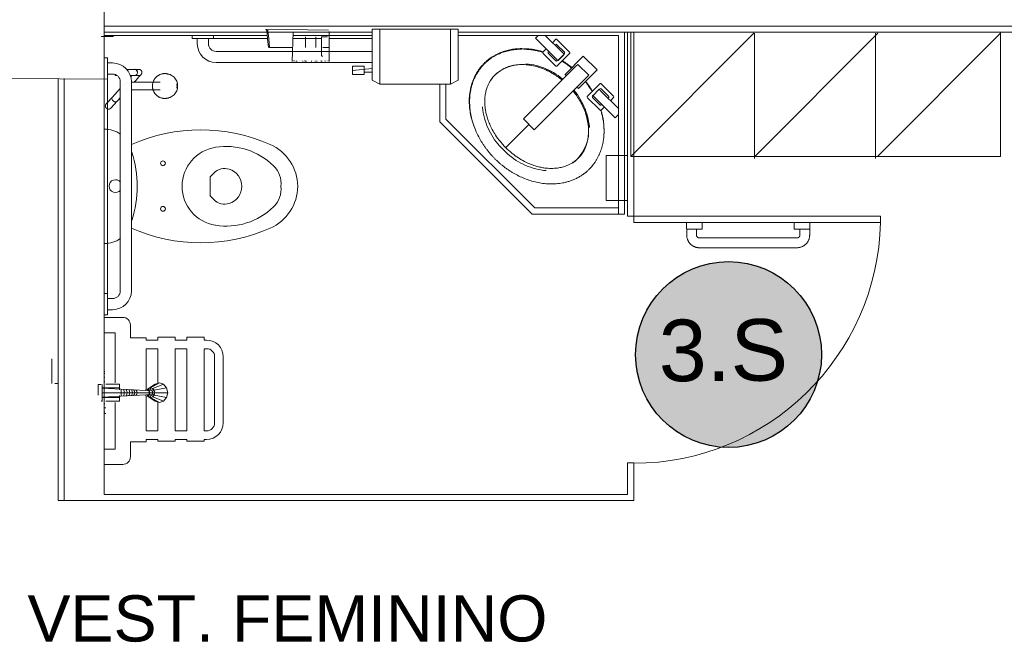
# Model space of a CAD drawing. Extents: x -1871171.1 to -1871111.3, y 2848215.5 to 2848272.6.
# Tile 21 of 121: x -1871144.2 to -1871141, y 2848226.9 to 2848228.9. Entities that reach past the tile are written whole.
import ezdxf
from ezdxf.enums import TextEntityAlignment as Align

# ---------------------------------------------------------------- set-up
doc = ezdxf.new("R2010")
doc.units = 0
doc.header["$MEASUREMENT"] = 0
for name, color, linetype, lineweight in [('6075-BSE-ARQ-TERR$0$K-BSE-ARQ-ALV', 7, 'CONTINUOUS', 5), ('6075-BSE-ARQ-TERR$0$K-BSE-ARQ-LAY', 252, 'CONTINUOUS', 5), ('6075-BSE-ARQ-TERR$0$K-BSE-ARQ-MOB', 8, 'CONTINUOUS', 5), ('6075-BSE-ARQ-TERR$0$K-BSE-ARQ-SAN', 8, 'CONTINUOUS', 5), ('6075-BSE-ARQ-TERR$0$K-BSE-ARQ-TXT', 254, 'CONTINUOUS', 5)]:
    doc.layers.add(name, color=color, linetype=linetype, lineweight=lineweight)
doc.layers.add('6075-BSE-ARQ-TERR$0$K-BSE-ARQ-GER', color=148, linetype='CONTINUOUS', lineweight=5, plot=False)
doc.layers.add('K-NV2-ARQ-TXT-GER', color=1, linetype='CONTINUOUS')
doc.styles.add('6075-BSE-ARQ-TERR$0$Standard', font='arial.ttf')
doc.styles.add('ARIAL', font='arial.ttf')

# ---------------------------------------------------------------- blocks, each defined once
blk = doc.blocks.new('6075-BSE-ARQ-TERR')
at = {"layer": '6075-BSE-ARQ-TERR$0$K-BSE-ARQ-ALV'}
for p, q in [((22.11, -44.2503), (22.11, -42.675)), ((28.33, -42.73), (22.11, -42.73)), ((22.11, -42.75), (22.9793, -42.75)), ((26.8803, -42.75), (23.2587, -42.75)), ((23.8084, -42.7506), (23.8084, -43.3474)), ((22.12, -42.9025), (21.81, -42.9)), ((21.96, -42.9), (21.96, -44.2703)), ((21.98, -42.9), (21.98, -44.2703)), ((23.8084, -43.3474), (24.6299, -43.3474)), ((23.8284, -44.1474), (23.8084, -44.1474)), ((23.8084, -44.1474), (23.8084, -44.2503)), ((23.8284, -44.2703), (23.8284, -44.1474)), ((23.8084, -44.2503), (22.11, -44.2503)), ((21.96, -44.2703), (23.8284, -44.2703))]:
    blk.add_line(p, q, dxfattribs=at)
at = {"layer": '6075-BSE-ARQ-TERR$0$K-BSE-ARQ-GER'}
for p, q in [((23.7386, -43.2961), (23.7386, -43.1501)), ((23.7386, -43.1501), (23.8084, -43.1501)), ((23.8084, -43.2961), (23.7386, -43.2961))]:
    blk.add_line(p, q, dxfattribs=at)
at = {"layer": '6075-BSE-ARQ-TERR$0$K-BSE-ARQ-LAY'}
for p, q in [((22.6339, -42.7402), (22.8377, -42.7432)), ((22.72, -42.8452), (22.723, -42.75)), ((22.84, -42.8452), (22.84, -42.7478)), ((23.2587, -42.7602), (23.7788, -42.7602)), ((23.7788, -42.7602), (23.7788, -43.3402)), ((23.7988, -43.3402), (23.7988, -42.75)), ((23.8188, -42.75), (23.8188, -43.1531)), ((23.8189, -43.1531), (24.2188, -42.7532)), ((23.8284, -42.7506), (23.8284, -43.3674)), ((24.2211, -42.7532), (24.2211, -43.1594)), ((24.2212, -43.1531), (24.6211, -42.7532)), ((24.6129, -42.7532), (24.6129, -43.1594)), ((24.6193, -43.1531), (25.0191, -42.7532)), ((25.0191, -43.1531), (25.0191, -42.75)), ((25.0191, -43.1531), (25.0191, -42.7532)), ((22.1, -42.7635), (22.14, -42.7635)), ((22.7631, -42.7651), (22.7631, -42.799)), ((22.7969, -42.7651), (22.7969, -42.799)), ((22.8154, -42.7651), (22.8154, -42.8278)), ((22.7198, -42.799), (22.6462, -42.799)), ((22.837, -42.799), (22.8377, -42.799)), ((22.7242, -42.8422), (22.723, -42.8422)), ((22.727, -42.8422), (22.7266, -42.8422)), ((22.7326, -42.8452), (22.7326, -42.8422)), ((22.735, -42.8452), (22.735, -42.8422)), ((22.7438, -42.8422), (22.7434, -42.8422)), ((22.7494, -42.8422), (22.749, -42.8422)), ((22.755, -42.8452), (22.755, -42.8422)), ((22.7606, -42.8422), (22.7602, -42.8422)), ((22.7634, -42.8452), (22.7634, -42.8422)), ((22.7658, -42.8452), (22.7658, -42.8422)), ((22.7718, -42.8422), (22.7714, -42.8422)), ((22.783, -42.8422), (22.7826, -42.8422)), ((22.783, -42.8452), (22.783, -42.8422)), ((22.7858, -42.8422), (22.7854, -42.8422)), ((22.7942, -42.8452), (22.7942, -42.8422)), ((22.7998, -42.8452), (22.7998, -42.8422)), ((22.8026, -42.8422), (22.8022, -42.8422)), ((22.811, -42.8422), (22.8106, -42.8422)), ((22.8138, -42.8452), (22.8138, -42.8422)), ((22.8162, -42.8452), (22.8162, -42.8422)), ((22.8193, -42.8278), (22.8198, -42.8278)), ((22.825, -42.8422), (22.8246, -42.8422)), ((22.8274, -42.8452), (22.8274, -42.8422)), ((22.8306, -42.8422), (22.8302, -42.8422)), ((22.837, -42.8422), (22.8358, -42.8422)), ((23.6647, -42.8276), (23.6057, -42.8865)), ((23.7094, -42.8723), (23.6647, -42.8276)), ((23.6057, -42.8865), (23.6103, -42.8911)), ((23.6505, -42.9313), (23.7094, -42.8723)), ((23.1987, -42.918), (23.1987, -43.0402)), ((23.2188, -43.0319), (23.2188, -42.918)), ((23.1987, -43.0402), (23.4988, -43.3402)), ((23.507, -43.3202), (23.2188, -43.0319)), ((23.8188, -43.1531), (25.0191, -43.1531)), ((23.8189, -43.1531), (25.0191, -43.1531)), ((23.7788, -43.3202), (23.507, -43.3202)), ((23.4988, -43.3402), (23.7988, -43.3402)), ((23.8284, -43.3674), (24.6299, -43.3674)), ((24, -43.37), (24.0005, -43.4081)), ((24.0508, -43.389), (24.0508, -43.37)), ((24.3489, -43.37), (24.3489, -43.389)), ((24.3997, -43.4081), (24.3997, -43.37)), ((24.6299, -43.3474), (24.6299, -43.3674)), ((24.0508, -43.389), (24, -43.389)), ((24.0323, -43.4081), (24.0323, -43.389)), ((24.3997, -43.389), (24.3489, -43.389)), ((24.368, -43.389), (24.368, -43.4081)), ((24.3584, -43.4176), (24.0418, -43.4176)), ((24.0418, -43.4494), (24.3584, -43.4494)), ((22.17, -43.6755), (22.11, -43.6755)), ((22.195, -43.7417), (22.195, -43.7005)), ((22.11, -43.7255), (22.145, -43.7255)), ((22.145, -43.7255), (22.145, -43.8883)), ((22.2455, -43.7417), (22.195, -43.7417)), ((22.2455, -43.7492), (22.2455, -43.7417)), ((22.2842, -43.7492), (22.2455, -43.7492)), ((22.3396, -43.7396), (22.2842, -43.7396)), ((22.2842, -43.7396), (22.2842, -43.7492)), ((22.3396, -43.7492), (22.3396, -43.7396)), ((22.3783, -43.7492), (22.3396, -43.7492)), ((22.4337, -43.7396), (22.3783, -43.7396)), ((22.3783, -43.7396), (22.3783, -43.7492)), ((22.4337, -43.7492), (22.4337, -43.7396)), ((22.4418, -43.7492), (22.4337, -43.7492)), ((22.2455, -43.9099), (22.2455, -43.7771)), ((22.2455, -43.7771), (22.2842, -43.7771)), ((22.2842, -43.7771), (22.2842, -43.8898)), ((22.3396, -44.0439), (22.3396, -43.7771)), ((22.3396, -43.7771), (22.3783, -43.7771)), ((22.3783, -43.7771), (22.3783, -44.0439)), ((22.4337, -43.7771), (22.4418, -43.7771)), ((22.4337, -44.0439), (22.4337, -43.7784)), ((22.4682, -43.8035), (22.4682, -44.0175)), ((22.4961, -44.0175), (22.4961, -43.8035)), ((22.2455, -44.0439), (22.2455, -43.9301)), ((22.145, -43.9518), (22.145, -44.103)), ((22.2842, -43.9502), (22.2842, -44.0439)), ((22.2842, -44.0439), (22.2455, -44.0439)), ((22.2455, -44.0793), (22.2455, -44.0718)), ((22.2455, -44.0718), (22.2842, -44.0718)), ((22.2842, -44.0718), (22.2842, -44.0772)), ((22.3783, -44.0439), (22.3396, -44.0439)), ((22.3396, -44.0772), (22.3396, -44.0718)), ((22.3396, -44.0718), (22.3783, -44.0718)), ((22.3783, -44.0718), (22.3783, -44.0772)), ((22.4418, -44.0439), (22.4337, -44.0439)), ((22.4337, -44.0772), (22.4337, -44.0718)), ((22.4337, -44.0718), (22.4418, -44.0718)), ((22.145, -44.103), (22.11, -44.103)), ((22.195, -44.128), (22.195, -44.0793)), ((22.195, -44.0793), (22.2455, -44.0793)), ((22.2842, -44.0772), (22.3396, -44.0772)), ((22.3783, -44.0772), (22.4337, -44.0772)), ((22.11, -44.153), (22.17, -44.153))]:
    blk.add_line(p, q, dxfattribs=at)
at = {"layer": '6075-BSE-ARQ-TERR$0$K-BSE-ARQ-LAY', "flags": 128}
for points in [[(22.6377, -42.7437), (22.6403, -42.7714), (22.643, -42.799)], [(22.6409, -42.7432), (22.6436, -42.7711), (22.6462, -42.799)], [(24.0005, -43.4081), (24.0006, -43.4097), (24.0007, -43.4114), (24.0008, -43.413), (24.0011, -43.4147), (24.0014, -43.4163), (24.0017, -43.4179), (24.0021, -43.4195), (24.0026, -43.4211), (24.0032, -43.4226), (24.0038, -43.4242), (24.0045, -43.4257), (24.0052, -43.4272), (24.006, -43.4286), (24.0068, -43.43), (24.0077, -43.4314), (24.0087, -43.4327), (24.0097, -43.4341), (24.0108, -43.4353), (24.0119, -43.4365), (24.0131, -43.4377), (24.0143, -43.4388), (24.0155, -43.4399), (24.0168, -43.4409), (24.0181, -43.4419), (24.0195, -43.4428), (24.0209, -43.4437), (24.0224, -43.4445), (24.0238, -43.4452), (24.0253, -43.4459), (24.0269, -43.4466), (24.0284, -43.4471), (24.03, -43.4476), (24.0316, -43.4481), (24.0332, -43.4485), (24.0348, -43.4488), (24.0364, -43.449), (24.0381, -43.4492), (24.0397, -43.4493), (24.0414, -43.4494), (24.0418, -43.4494)], [(24.0418, -43.4176), (24.0414, -43.4176), (24.041, -43.4176), (24.0407, -43.4176), (24.0403, -43.4175), (24.0399, -43.4174), (24.0395, -43.4173), (24.0392, -43.4173), (24.0388, -43.4171), (24.0385, -43.417), (24.0381, -43.4169), (24.0378, -43.4167), (24.0374, -43.4165), (24.0371, -43.4164), (24.0367, -43.4162), (24.0364, -43.416), (24.0361, -43.4157), (24.0358, -43.4155), (24.0355, -43.4153), (24.0352, -43.415), (24.035, -43.4147), (24.0347, -43.4145), (24.0345, -43.4142), (24.0342, -43.4139), (24.034, -43.4136), (24.0338, -43.4132), (24.0336, -43.4129), (24.0334, -43.4126), (24.0332, -43.4122), (24.0331, -43.4119), (24.0329, -43.4115), (24.0328, -43.4112), (24.0327, -43.4108), (24.0326, -43.4105), (24.0325, -43.4101), (24.0324, -43.4097), (24.0324, -43.4093), (24.0323, -43.409), (24.0323, -43.4086), (24.0323, -43.4082), (24.0323, -43.4081)], [(24.3584, -43.4494), (24.3601, -43.4493), (24.3617, -43.4492), (24.3634, -43.4491), (24.365, -43.4488), (24.3666, -43.4486), (24.3682, -43.4482), (24.3698, -43.4478), (24.3714, -43.4473), (24.373, -43.4467), (24.3745, -43.4461), (24.376, -43.4454), (24.3775, -43.4447), (24.3789, -43.4439), (24.3803, -43.4431), (24.3817, -43.4422), (24.3831, -43.4412), (24.3844, -43.4402), (24.3856, -43.4391), (24.3869, -43.438), (24.388, -43.4369), (24.3892, -43.4356), (24.3902, -43.4344), (24.3913, -43.4331), (24.3922, -43.4318), (24.3932, -43.4304), (24.394, -43.429), (24.3948, -43.4276), (24.3956, -43.4261), (24.3963, -43.4246), (24.3969, -43.4231), (24.3975, -43.4215), (24.398, -43.4199), (24.3984, -43.4183), (24.3988, -43.4167), (24.3991, -43.4151), (24.3993, -43.4135), (24.3995, -43.4118), (24.3996, -43.4102), (24.3997, -43.4085), (24.3997, -43.4081)], [(24.368, -43.4081), (24.3679, -43.4085), (24.3679, -43.4089), (24.3679, -43.4092), (24.3678, -43.4096), (24.3678, -43.41), (24.3677, -43.4104), (24.3676, -43.4107), (24.3675, -43.4111), (24.3673, -43.4115), (24.3672, -43.4118), (24.367, -43.4122), (24.3669, -43.4125), (24.3667, -43.4128), (24.3665, -43.4132), (24.3663, -43.4135), (24.3661, -43.4138), (24.3658, -43.4141), (24.3656, -43.4144), (24.3653, -43.4147), (24.3651, -43.4149), (24.3648, -43.4152), (24.3645, -43.4154), (24.3642, -43.4157), (24.3639, -43.4159), (24.3636, -43.4161), (24.3632, -43.4163), (24.3629, -43.4165), (24.3626, -43.4167), (24.3622, -43.4168), (24.3619, -43.417), (24.3615, -43.4171), (24.3612, -43.4172), (24.3608, -43.4173), (24.3604, -43.4174), (24.36, -43.4175), (24.3597, -43.4175), (24.3593, -43.4176), (24.3589, -43.4176), (24.3585, -43.4176), (24.3584, -43.4176)]]:
    blk.add_lwpolyline(points, dxfattribs=at)
at = {"layer": '6075-BSE-ARQ-TERR$0$K-BSE-ARQ-LAY'}
for centre, radius, start, end in [((24.4438, -40.7834), 2.6655, 227.2316, 227.3437), ((23.8284, -43.3474), 0.8017, 270, 358.5705), ((22.17, -43.7005), 0.025, 0, 90), ((22.4418, -43.8035), 0.0543, 0, 90), ((22.4418, -43.8035), 0.0264, 0, 90), ((22.4418, -44.0175), 0.0543, 270, 0), ((22.4418, -44.0175), 0.0264, 270, 0), ((22.17, -44.128), 0.025, 270, 0)]:
    blk.add_arc(centre, radius, start, end, dxfattribs=at)
for points in [[(22.8154, -42.7651), (22.8154, -42.7651), (22.8259, -42.7651), (22.8349, -42.7651)], [(22.8193, -42.799), (22.8239, -42.799), (22.8316, -42.799), (22.8367, -42.799)], [(22.8193, -42.8278), (22.8168, -42.8278), (22.8165, -42.8278), (22.8167, -42.8278)]]:
    blk.add_open_spline(points, degree=3, dxfattribs=at)
for points, knots in [([(23.3401, -42.8534), (23.3416, -42.8519), (23.3451, -42.8485), (23.3499, -42.8441), (23.3536, -42.8409), (23.3563, -42.8388), (23.3596, -42.8362), (23.3636, -42.8333), (23.3676, -42.8307), (23.3715, -42.8282), (23.3767, -42.8251), (23.3834, -42.8215), (23.3917, -42.8176), (23.4003, -42.8142), (23.4088, -42.8113), (23.4172, -42.8088), (23.4258, -42.8068), (23.4332, -42.8054), (23.4391, -42.8045), (23.4438, -42.804), (23.4482, -42.8035), (23.4538, -42.8032), (23.4603, -42.8029), (23.4649, -42.8028), (23.467, -42.8027)], [0, 0, 0, 0, 0.064632, 0.129265, 0.145423, 0.161581, 0.193897, 0.226213, 0.258529, 0.290846, 0.323162, 0.387794, 0.452426, 0.517059, 0.581691, 0.646324, 0.710956, 0.775588, 0.807904, 0.840221, 0.872537, 0.904853, 0.969485, 1.034118, 1.034118, 1.034118, 1.034118]), ([(23.4709, -42.8028), (23.4742, -42.803), (23.4799, -42.8033), (23.4882, -42.8039), (23.4949, -42.8046), (23.5019, -42.8056), (23.5086, -42.8068), (23.5152, -42.8082), (23.5238, -42.8103), (23.5302, -42.8121), (23.5346, -42.8135), (23.5349, -42.8136)], [0, 0, 0, 0, 0.105356, 0.158034, 0.2107121, 0.2633901, 0.3160681, 0.3687461, 0.4214241, 0.5267802, 0.5350082, 0.5350082, 0.5350082, 0.5350082]), ([(23.3176, -43.073), (23.3157, -43.0689), (23.3087, -43.0525), (23.3011, -43.0287), (23.2962, -43.0012), (23.2944, -42.98), (23.2948, -42.9582), (23.2972, -42.9398), (23.3006, -42.9251), (23.3039, -42.914), (23.3072, -42.9049), (23.3103, -42.8978), (23.3128, -42.8925), (23.3155, -42.8872), (23.3184, -42.8822), (23.3214, -42.8772), (23.3242, -42.8729), (23.3266, -42.8695), (23.3286, -42.8669), (23.3305, -42.8644), (23.333, -42.8613), (23.3359, -42.858), (23.3379, -42.8557), (23.3388, -42.8547)], [0.884035, 0.884035, 0.884035, 0.884035, 0.994539, 1.326052, 1.491809, 1.657565, 1.823322, 1.989079, 2.071957, 2.154835, 2.237713, 2.279152, 2.320592, 2.362031, 2.40347, 2.444909, 2.486348, 2.507068, 2.527787, 2.548507, 2.569226, 2.610666, 2.652105, 2.652105, 2.652105, 2.652105]), ([(23.5962, -42.8419), (23.6018, -42.8453), (23.6108, -42.8513), (23.621, -42.859), (23.626, -42.8629), (23.6278, -42.8644)], [1.0981077, 1.0981077, 1.0981077, 1.0981077, 1.2642724, 1.3696284, 1.4272158, 1.4272158, 1.4272158, 1.4272158]), ([(23.6724, -42.9094), (23.6733, -42.9105), (23.6767, -42.9148), (23.6844, -42.9251), (23.6908, -42.9349), (23.6947, -42.9413)], [0.2809515, 0.2809515, 0.2809515, 0.2809515, 0.3160681, 0.4214241, 0.6110792, 0.6110792, 0.6110792, 0.6110792]), ([(23.7224, -43.0029), (23.7234, -43.0064), (23.725, -43.012), (23.7269, -43.0199), (23.7283, -43.0265), (23.7295, -43.0332), (23.7305, -43.0403), (23.7312, -43.0469), (23.7319, -43.0552), (23.7321, -43.0609), (23.7323, -43.0642)], [1.1741699, 1.1741699, 1.1741699, 1.1741699, 1.2642724, 1.3169504, 1.3696284, 1.4223064, 1.4749844, 1.5276625, 1.5803405, 1.6856965, 1.6856965, 1.6856965, 1.6856965]), ([(23.7324, -43.0681), (23.7323, -43.0701), (23.7322, -43.0748), (23.732, -43.0799), (23.7319, -43.0826), (23.7319, -43.0826)], [0, 0, 0, 0, 0.0646324, 0.1292647, 0.1298601, 0.1298601, 0.1298601, 0.1298601])]:
    blk.add_open_spline(points, degree=3, knots=knots, dxfattribs=at)
at = {"layer": '6075-BSE-ARQ-TERR$0$K-BSE-ARQ-MOB'}
for p, q in [((22.9793, -42.9053), (22.9793, -42.7402)), ((23.2587, -42.7402), (22.9793, -42.7402)), ((23.0047, -42.918), (23.0047, -42.7402)), ((23.2333, -42.918), (23.2333, -42.7402)), ((23.2587, -42.9053), (23.2587, -42.7402)), ((22.9158, -42.86), (22.9539, -42.86)), ((22.9158, -42.887), (22.9158, -42.86)), ((22.9158, -42.8735), (22.9793, -42.8672)), ((22.9158, -42.887), (22.9539, -42.887)), ((22.9539, -42.887), (22.9539, -42.86)), ((22.9539, -42.8799), (22.9793, -42.8799)), ((23.0047, -42.918), (22.9793, -42.9053)), ((23.0047, -42.918), (23.2333, -42.918)), ((23.2333, -42.918), (23.2587, -42.9053)), ((21.94, -43.8903), (21.94, -43.8103)), ((22.11, -43.851), (22.1115, -43.851)), ((22.11, -43.8582), (22.1115, -43.8582)), ((22.11, -43.8695), (22.1115, -43.8695)), ((21.96, -43.8903), (21.95, -43.8903)), ((22.1004, -43.8931), (22.0904, -43.8931)), ((22.0904, -43.8931), (22.0904, -43.9281)), ((22.1036, -43.947), (22.1036, -43.893)), ((22.1036, -43.9041), (22.1592, -43.9041)), ((22.1036, -43.9054), (22.2652, -43.9145)), ((22.11, -43.8843), (22.1115, -43.8843)), ((22.1147, -43.8925), (22.1592, -43.8925)), ((22.1592, -43.8925), (22.1592, -43.9105)), ((22.1649, -43.9105), (22.165, -43.9118)), ((22.1652, -43.9152), (22.165, -43.9118)), ((22.1732, -43.9105), (22.1739, -43.9118)), ((22.1743, -43.9152), (22.1739, -43.9118)), ((22.1814, -43.9105), (22.1826, -43.9118)), ((22.1835, -43.9152), (22.1826, -43.9118)), ((22.1892, -43.9105), (22.191, -43.9118)), ((22.1923, -43.9152), (22.191, -43.9118)), ((22.1966, -43.9105), (22.199, -43.9118)), ((22.2007, -43.9152), (22.199, -43.9118)), ((22.2035, -43.9105), (22.2064, -43.9118)), ((22.2085, -43.9152), (22.2064, -43.9118)), ((22.2098, -43.9105), (22.2131, -43.9118)), ((22.2154, -43.9152), (22.2131, -43.9118)), ((22.2487, -43.9089), (22.244, -43.9104)), ((22.2534, -43.9104), (22.2487, -43.9089)), ((22.2494, -43.9105), (22.2528, -43.9118)), ((22.2537, -43.9063), (22.2515, -43.9089)), ((22.2524, -43.9104), (22.2516, -43.9113)), ((22.2524, -43.9104), (22.2536, -43.9128)), ((22.2552, -43.9152), (22.2528, -43.9118)), ((22.2568, -43.9145), (22.2534, -43.9104)), ((22.2537, -43.9063), (22.2756, -43.8925)), ((22.2604, -43.9041), (22.2537, -43.9063)), ((22.255, -43.9089), (22.2537, -43.9063)), ((22.2553, -43.9126), (22.2538, -43.9131)), ((22.2618, -43.9104), (22.2571, -43.9089)), ((22.2604, -43.9041), (22.289, -43.8883)), ((22.2672, -43.9063), (22.2604, -43.9041)), ((22.2604, -43.91), (22.2604, -43.9041)), ((22.2639, -43.9129), (22.2672, -43.9063)), ((22.2663, -43.916), (22.2721, -43.9121)), ((22.2672, -43.9063), (22.3025, -43.8925)), ((22.2721, -43.9121), (22.2672, -43.9063)), ((22.2721, -43.9121), (22.3124, -43.9041)), ((22.2721, -43.9121), (22.2739, -43.92)), ((22.289, -43.8883), (22.2756, -43.8925)), ((22.3025, -43.8925), (22.289, -43.8883)), ((22.3124, -43.9041), (22.3025, -43.8925)), ((22.3124, -43.9041), (22.316, -43.92)), ((22.1036, -43.92), (22.316, -43.92)), ((22.1036, -43.9347), (22.2652, -43.9256)), ((22.1036, -43.9359), (22.1592, -43.9359)), ((22.1592, -43.9295), (22.1592, -43.9475)), ((22.1649, -43.9295), (22.165, -43.9282)), ((22.165, -43.9282), (22.1652, -43.9248)), ((22.1652, -43.92), (22.1652, -43.9152)), ((22.1652, -43.9248), (22.1652, -43.92)), ((22.1732, -43.9295), (22.1739, -43.9282)), ((22.1739, -43.9282), (22.1743, -43.9248)), ((22.1745, -43.92), (22.1743, -43.9152)), ((22.1743, -43.9248), (22.1745, -43.92)), ((22.1814, -43.9295), (22.1826, -43.9282)), ((22.1826, -43.9282), (22.1835, -43.9248)), ((22.1838, -43.92), (22.1835, -43.9152)), ((22.1835, -43.9248), (22.1838, -43.92)), ((22.1892, -43.9295), (22.191, -43.9282)), ((22.191, -43.9282), (22.1923, -43.9248)), ((22.1928, -43.92), (22.1923, -43.9152)), ((22.1923, -43.9248), (22.1928, -43.92)), ((22.1966, -43.9295), (22.199, -43.9282)), ((22.199, -43.9282), (22.2007, -43.9248)), ((22.2013, -43.92), (22.2007, -43.9152)), ((22.2007, -43.9248), (22.2013, -43.92)), ((22.2035, -43.9295), (22.2064, -43.9282)), ((22.2064, -43.9282), (22.2085, -43.9248)), ((22.2093, -43.92), (22.2085, -43.9152)), ((22.2085, -43.9248), (22.2093, -43.92)), ((22.2098, -43.9295), (22.2131, -43.9282)), ((22.2131, -43.9282), (22.2154, -43.9248)), ((22.2163, -43.92), (22.2154, -43.9152)), ((22.2154, -43.9248), (22.2163, -43.92)), ((22.244, -43.9296), (22.2487, -43.9311)), ((22.2487, -43.9311), (22.2534, -43.9296)), ((22.2494, -43.9295), (22.2528, -43.9282)), ((22.2515, -43.9311), (22.2537, -43.9338)), ((22.2516, -43.9287), (22.2524, -43.9296)), ((22.2524, -43.9296), (22.2536, -43.9272)), ((22.2528, -43.9282), (22.2552, -43.9248)), ((22.2534, -43.9296), (22.2568, -43.9256)), ((22.255, -43.9311), (22.2537, -43.9338)), ((22.2537, -43.9338), (22.2756, -43.9475)), ((22.2537, -43.9338), (22.2604, -43.9359)), ((22.2538, -43.9269), (22.2553, -43.9274)), ((22.2562, -43.92), (22.2552, -43.9152)), ((22.2552, -43.9248), (22.2562, -43.92)), ((22.2564, -43.914), (22.2553, -43.9153)), ((22.2553, -43.9247), (22.2564, -43.9261)), ((22.2581, -43.92), (22.2568, -43.9145)), ((22.2581, -43.92), (22.2568, -43.9256)), ((22.2571, -43.9311), (22.2618, -43.9296)), ((22.2604, -43.9301), (22.2604, -43.9359)), ((22.2604, -43.9359), (22.2672, -43.9338)), ((22.2604, -43.9359), (22.289, -43.9518)), ((22.2618, -43.9296), (22.2652, -43.9256)), ((22.2639, -43.9271), (22.2672, -43.9338)), ((22.2652, -43.9145), (22.2665, -43.92)), ((22.2663, -43.916), (22.2654, -43.915)), ((22.2654, -43.9251), (22.2663, -43.924)), ((22.2663, -43.916), (22.2672, -43.92)), ((22.2672, -43.92), (22.2663, -43.924)), ((22.2663, -43.924), (22.2721, -43.928)), ((22.2672, -43.9338), (22.2721, -43.928)), ((22.2672, -43.9338), (22.3025, -43.9475)), ((22.2739, -43.92), (22.2721, -43.928)), ((22.2721, -43.928), (22.3124, -43.9359)), ((22.3025, -43.9475), (22.3124, -43.9359)), ((22.316, -43.92), (22.3124, -43.9359)), ((22.1004, -43.947), (22.1036, -43.947)), ((22.11, -43.9557), (22.1115, -43.9557)), ((22.1115, -43.9694), (22.1147, -43.9694)), ((22.1147, -43.9475), (22.1592, -43.9475)), ((22.2756, -43.9475), (22.289, -43.9518)), ((22.289, -43.9518), (22.3025, -43.9475)), ((22.11, -43.9819), (22.1115, -43.9819)), ((22.1115, -43.9875), (22.1147, -43.9875))]:
    blk.add_line(p, q, dxfattribs=at)
at = {"layer": '6075-BSE-ARQ-TERR$0$K-BSE-ARQ-SAN'}
for p, q in [((22.11, -42.76), (22.6392, -42.76)), ((22.395, -42.77), (22.395, -42.76)), ((22.465, -42.77), (22.465, -42.76)), ((22.723, -42.76), (22.9793, -42.76)), ((23.5188, -42.7602), (23.5099, -42.769)), ((23.5414, -42.7602), (23.5959, -42.8147)), ((22.6402, -42.77), (22.395, -42.77)), ((22.412, -42.77), (22.412, -42.787)), ((22.448, -42.77), (22.448, -42.787)), ((22.8155, -42.77), (22.723, -42.77)), ((22.9793, -42.77), (22.84, -42.77)), ((23.5758, -42.8348), (23.51, -42.769)), ((23.5761, -42.7725), (23.5649, -42.7837)), ((23.5763, -42.7891), (23.5733, -42.792)), ((23.6208, -42.8152), (23.5782, -42.7725)), ((23.6034, -42.8141), (23.5784, -42.7891)), ((22.9793, -42.812), (22.473, -42.812)), ((23.5448, -42.8038), (23.5339, -42.8147)), ((23.5339, -42.8173), (23.576, -42.8594)), ((23.5531, -42.8122), (23.5513, -42.814)), ((23.5513, -42.8182), (23.5754, -42.8423)), ((23.5786, -42.8594), (23.6208, -42.8173)), ((23.6023, -42.8211), (23.5822, -42.8412)), ((23.583, -42.842), (23.6031, -42.8219)), ((23.5959, -42.8147), (23.6023, -42.8211)), ((22.12, -42.8325), (22.11, -42.8325)), ((22.12, -42.8325), (22.12, -43.6675)), ((22.137, -42.8495), (22.12, -42.8495)), ((22.9793, -42.848), (22.473, -42.848)), ((23.5822, -42.8412), (23.5758, -42.8348)), ((23.641, -42.8604), (23.6472, -42.8543)), ((23.6826, -42.8896), (23.6472, -42.8543)), ((22.12, -42.8855), (22.137, -42.8855)), ((22.222, -42.8702), (22.1823, -42.8702)), ((22.194, -42.8902), (22.2157, -42.8902)), ((22.3118, -42.8843), (22.3097, -42.8842)), ((23.4867, -43.0148), (23.641, -42.8604)), ((23.6826, -42.8896), (23.6764, -42.8958)), ((22.162, -42.9105), (22.162, -43.5895)), ((22.1825, -42.9119), (22.1825, -42.9119)), ((22.198, -43.5895), (22.198, -42.9105)), ((22.2912, -42.9119), (22.198, -42.9119)), ((23.6764, -42.8958), (23.522, -43.0501)), ((23.7198, -42.9162), (23.6776, -42.9584)), ((23.7645, -42.9589), (23.7219, -42.9162)), ((22.1825, -42.9369), (22.1825, -42.9369)), ((22.198, -42.9369), (22.2912, -42.9369)), ((23.6444, -42.9278), (23.6478, -42.9313)), ((23.716, -42.9348), (23.6947, -42.9575)), ((23.6959, -42.9549), (23.6951, -42.9541)), ((23.716, -42.9348), (23.7223, -42.9411)), ((23.7223, -42.9411), (23.7788, -42.9975)), ((23.748, -42.9587), (23.7229, -42.9336)), ((22.3097, -42.9646), (22.3118, -42.9644)), ((23.6776, -42.9611), (23.7197, -43.0032)), ((23.6947, -42.9616), (23.7188, -42.9858)), ((23.7022, -42.9612), (23.6959, -42.9549)), ((23.7617, -43.0208), (23.7022, -42.9612)), ((23.723, -42.9858), (23.7249, -42.9839)), ((23.745, -42.9638), (23.748, -42.9608)), ((23.7534, -42.9721), (23.7645, -42.961)), ((23.4704, -43.031), (23.4867, -43.0148)), ((23.7224, -43.0032), (23.7332, -42.9923)), ((23.7681, -43.0271), (23.7788, -43.0164)), ((23.4879, -43.0489), (23.4122, -43.1246)), ((23.4704, -43.031), (23.5058, -43.0664)), ((23.522, -43.0501), (23.5058, -43.0664)), ((23.7681, -43.0271), (23.7617, -43.0208)), ((22.4532, -43.2192), (22.4656, -43.2069)), ((22.4532, -43.2808), (22.4532, -43.2192)), ((22.4656, -43.2931), (22.4532, -43.2808)), ((22.12, -43.5975), (22.11, -43.5975)), ((22.12, -43.6145), (22.137, -43.6145)), ((22.12, -43.6505), (22.137, -43.6505)), ((22.12, -43.6675), (22.11, -43.6675))]:
    blk.add_line(p, q, dxfattribs=at)
at = {"layer": '6075-BSE-ARQ-TERR$0$K-BSE-ARQ-SAN', "flags": 128}
for points in [[(23.4781, -42.852), (23.4868, -42.853), (23.4953, -42.8543), (23.5039, -42.8559), (23.5123, -42.8579), (23.5207, -42.8602), (23.5289, -42.8628), (23.5371, -42.8658), (23.5451, -42.8691), (23.553, -42.8727), (23.5607, -42.8766), (23.5683, -42.8808), (23.5757, -42.8854), (23.5829, -42.8902), (23.5899, -42.8953), (23.5967, -42.9007), (23.5989, -42.9025)], [(22.145, -42.8902), (22.1503, -42.8902)], [(22.1962, -42.894), (22.1997, -42.8901)], [(22.2295, -42.8869), (22.2225, -42.8947), (22.213, -42.9052), (22.2074, -42.9115)], [(22.2221, -42.8702), (22.2157, -42.8702), (22.2148, -42.8702), (22.2104, -42.8702)], [(22.2104, -42.8902), (22.2221, -42.8902)], [(22.2134, -42.8748), (22.2147, -42.8735)], [(22.2147, -42.8735), (22.2149, -42.8732), (22.2152, -42.8729), (22.2155, -42.8726), (22.2158, -42.8724), (22.2161, -42.8721), (22.2165, -42.8719), (22.2168, -42.8717), (22.2171, -42.8715), (22.2175, -42.8713), (22.2179, -42.8711), (22.2182, -42.8709), (22.2186, -42.8708), (22.219, -42.8707), (22.2194, -42.8705), (22.2197, -42.8704), (22.2201, -42.8704), (22.2205, -42.8703), (22.2209, -42.8702), (22.2213, -42.8702), (22.2217, -42.8702), (22.2221, -42.8702), (22.2225, -42.8702), (22.2229, -42.8702), (22.2233, -42.8702), (22.2237, -42.8703), (22.2241, -42.8704), (22.2245, -42.8705), (22.2249, -42.8706), (22.2253, -42.8707), (22.2256, -42.8708), (22.226, -42.871), (22.2264, -42.8711), (22.2267, -42.8713), (22.2271, -42.8715), (22.2274, -42.8717), (22.2278, -42.8719), (22.2281, -42.8722), (22.2284, -42.8724), (22.2287, -42.8727), (22.229, -42.8729), (22.2293, -42.8732), (22.2296, -42.8735), (22.2298, -42.8738), (22.2301, -42.8741), (22.2303, -42.8744), (22.2305, -42.8748), (22.2307, -42.8751), (22.2309, -42.8755), (22.2311, -42.8758), (22.2313, -42.8762), (22.2314, -42.8766), (22.2316, -42.8769), (22.2317, -42.8773), (22.2318, -42.8777), (22.2319, -42.8781), (22.232, -42.8785), (22.232, -42.8789), (22.2321, -42.8793), (22.2321, -42.8797), (22.2321, -42.8801), (22.2321, -42.8805), (22.2321, -42.8809), (22.232, -42.8813), (22.232, -42.8817), (22.2319, -42.8821), (22.2318, -42.8825), (22.2317, -42.8828), (22.2316, -42.8832), (22.2315, -42.8836), (22.2313, -42.884), (22.2312, -42.8843), (22.231, -42.8847), (22.2308, -42.8851), (22.2306, -42.8854), (22.2304, -42.8857), (22.2302, -42.8861), (22.2299, -42.8864), (22.2297, -42.8867), (22.2295, -42.8869)], [(22.3199, -42.8864), (22.3183, -42.8859), (22.3168, -42.8854), (22.3153, -42.885), (22.3137, -42.8847), (22.3121, -42.8844), (22.3105, -42.8842), (22.3089, -42.8841), (22.3073, -42.884), (22.3057, -42.884), (22.3041, -42.8841), (22.3025, -42.8842), (22.301, -42.8844), (22.2994, -42.8846), (22.2978, -42.8849), (22.2963, -42.8853), (22.2947, -42.8857), (22.2932, -42.8862), (22.2917, -42.8868), (22.2902, -42.8874), (22.2888, -42.8881), (22.2873, -42.8889), (22.286, -42.8897), (22.2846, -42.8905), (22.2833, -42.8914), (22.282, -42.8924), (22.2808, -42.8934), (22.2796, -42.8944), (22.2784, -42.8956), (22.2773, -42.8967), (22.2762, -42.8979), (22.2752, -42.8991), (22.2742, -42.9004), (22.2733, -42.9017), (22.2724, -42.9031), (22.2716, -42.9045), (22.2709, -42.9059), (22.2702, -42.9073), (22.2695, -42.9088), (22.2689, -42.9103), (22.2684, -42.9118), (22.268, -42.9134), (22.2676, -42.9149), (22.2672, -42.9165), (22.2669, -42.9181), (22.2667, -42.9197), (22.2666, -42.9213), (22.2665, -42.9229), (22.2665, -42.9244)], [(22.1744, -42.9182), (22.1745, -42.9181), (22.1745, -42.9181)], [(22.1356, -42.9613), (22.1613, -42.9327)], [(22.2665, -42.9244), (22.2665, -42.926), (22.2666, -42.9276), (22.2667, -42.9292), (22.267, -42.9308), (22.2672, -42.9324), (22.2676, -42.934), (22.268, -42.9355), (22.2685, -42.937), (22.269, -42.9386), (22.2696, -42.9401), (22.2702, -42.9415), (22.2709, -42.943), (22.2717, -42.9444), (22.2725, -42.9458), (22.2734, -42.9471), (22.2743, -42.9484), (22.2753, -42.9497), (22.2763, -42.951), (22.2774, -42.9522), (22.2785, -42.9533), (22.2796, -42.9544), (22.2808, -42.9555), (22.2821, -42.9565), (22.2834, -42.9574), (22.2847, -42.9583), (22.2861, -42.9592), (22.2874, -42.96), (22.2889, -42.9607), (22.2903, -42.9614), (22.2918, -42.962), (22.2933, -42.9626), (22.2948, -42.9631), (22.2964, -42.9635), (22.2979, -42.9639), (22.2995, -42.9642), (22.3011, -42.9644), (22.3026, -42.9646), (22.3042, -42.9647), (22.3058, -42.9648), (22.3074, -42.9648), (22.309, -42.9647), (22.3106, -42.9645), (22.3122, -42.9643), (22.3138, -42.9641), (22.3154, -42.9637), (22.3169, -42.9633), (22.3184, -42.9628), (22.3199, -42.9624)], [(23.635, -42.9386), (23.6404, -42.9454), (23.6456, -42.9524), (23.6504, -42.9595), (23.655, -42.9669), (23.6593, -42.9744), (23.6633, -42.9821), (23.667, -42.99), (23.6704, -42.998), (23.6734, -43.0061), (23.6761, -43.0144), (23.6785, -43.0227), (23.6805, -43.0311), (23.6822, -43.0396), (23.6836, -43.0482), (23.6846, -43.0568), (23.6848, -43.0587)], [(22.1312, -42.9961), (22.1309, -42.9964), (22.1306, -42.9966), (22.1303, -42.9969), (22.13, -42.9972), (22.1297, -42.9974), (22.1294, -42.9976), (22.129, -42.9979), (22.1287, -42.9981), (22.1284, -42.9983), (22.128, -42.9984), (22.1276, -42.9986), (22.1273, -42.9987), (22.1269, -42.9989), (22.1265, -42.999), (22.1261, -42.9991), (22.1257, -42.9992), (22.1253, -42.9993), (22.1249, -42.9993), (22.1245, -42.9993), (22.1241, -42.9994), (22.1237, -42.9994), (22.1233, -42.9994), (22.1229, -42.9993), (22.1225, -42.9993), (22.1221, -42.9992), (22.1217, -42.9992), (22.1214, -42.9991), (22.121, -42.999), (22.1206, -42.9989), (22.1202, -42.9987), (22.1198, -42.9986), (22.1195, -42.9984), (22.1191, -42.9982), (22.1188, -42.998), (22.1184, -42.9978), (22.1181, -42.9976), (22.1178, -42.9974), (22.1175, -42.9971), (22.1171, -42.9969), (22.1169, -42.9966), (22.1166, -42.9963), (22.1163, -42.996), (22.116, -42.9957), (22.1158, -42.9954), (22.1156, -42.9951), (22.1153, -42.9948), (22.1151, -42.9944), (22.1149, -42.9941), (22.1147, -42.9937), (22.1146, -42.9934), (22.1144, -42.993), (22.1143, -42.9926), (22.1142, -42.9922), (22.1141, -42.9918), (22.114, -42.9915), (22.1139, -42.9911), (22.1138, -42.9907), (22.1138, -42.9903), (22.1138, -42.9899), (22.1138, -42.9895), (22.1138, -42.9891), (22.1138, -42.9887), (22.1138, -42.9883), (22.1139, -42.9879), (22.1139, -42.9875), (22.114, -42.9871), (22.1141, -42.9867), (22.1142, -42.9863), (22.1144, -42.9859), (22.1145, -42.9856), (22.1147, -42.9852), (22.1148, -42.9848), (22.115, -42.9845), (22.1152, -42.9841), (22.1155, -42.9838), (22.1157, -42.9835), (22.1159, -42.9832), (22.1162, -42.9829), (22.1163, -42.9827)], [(22.1356, -42.9613), (22.1338, -42.9633), (22.1225, -42.9759), (22.1163, -42.9827), (22.1163, -42.9827)], [(22.1163, -42.9827), (22.1353, -42.9616)], [(22.1505, -42.9747), (22.1321, -42.9951), (22.1312, -42.9961), (22.1312, -42.9961)], [(22.1312, -42.9961), (22.1505, -42.9747)], [(22.1618, -42.962), (22.1593, -42.9648), (22.1567, -42.9677), (22.1505, -42.9747)], [(23.4055, -43.1313), (23.3993, -43.1253), (23.3933, -43.119), (23.3876, -43.1124), (23.3822, -43.1057), (23.377, -43.0987), (23.3721, -43.0915), (23.3675, -43.0842), (23.3632, -43.0766), (23.3592, -43.0689), (23.3556, -43.0611), (23.3522, -43.0531), (23.3492, -43.045), (23.3465, -43.0367), (23.3441, -43.0284), (23.342, -43.0199), (23.3403, -43.0114), (23.339, -43.0029), (23.3379, -42.9943), (23.3378, -42.9924)], [(23.5444, -43.1991), (23.5358, -43.1981), (23.5272, -43.1968), (23.5187, -43.1952), (23.5103, -43.1932), (23.5019, -43.1909), (23.4936, -43.1883), (23.4855, -43.1853), (23.4775, -43.182), (23.4696, -43.1784), (23.4618, -43.1745), (23.4543, -43.1702), (23.4469, -43.1657), (23.4396, -43.1609), (23.4326, -43.1558), (23.4258, -43.1504), (23.4192, -43.1448), (23.4129, -43.1389), (23.4068, -43.1327), (23.4055, -43.1313)]]:
    blk.add_lwpolyline(points, dxfattribs=at)
at = {"layer": '6075-BSE-ARQ-TERR$0$K-BSE-ARQ-SAN'}
for centre in [(22.3004, -43.1752), (22.3004, -43.3232)]:
    blk.add_circle(centre, 0.00783, dxfattribs=at)
for centre, radius, start, end in [((22.473, -42.787), 0.061, 180, 270), ((22.473, -42.787), 0.025, 180, 270), ((23.5771, -42.7736), 0.00149, 45, 135), ((23.5773, -42.7901), 0.00148, 45, 135), ((23.5352, -42.816), 0.00187, 135, 225), ((23.5534, -42.8161), 0.00295, 135, 225), ((23.6013, -42.8163), 0.00305, 315, 45), ((23.6198, -42.8162), 0.00149, 315, 45), ((22.137, -42.9105), 0.061, 0, 90), ((23.4662, -42.9856), 0.1309, 86.4954, 133.4165), ((23.4588, -43.068), 0.2137, 72.2973, 83.6662), ((23.5775, -42.8403), 0.00293, 225, 315), ((22.137, -42.9105), 0.025, 0, 90), ((22.137, -42.9105), 0.025, 0, 90), ((22.2221, -42.8802), 0.01, 258, 298.9141), ((22.2221, -42.8802), 0.01, 48, 101.6934), ((22.2221, -42.8802), 0.01, 303, 309.9892), ((22.2221, -42.8802), 0.01, 33, 44.5434), ((22.2221, -42.8802), 0.01, 318, 325.3546), ((22.2221, -42.8802), 0.01, 18, 29.5475), ((22.2221, -42.8802), 0.01, 333, 339.3306), ((22.2221, -42.8802), 0.01, 348, 354.0456), ((22.2221, -42.8802), 0.01, 3, 9.0805), ((23.4713, -42.9804), 0.1309, 136.5835, 146.2475), ((23.4588, -43.068), 0.2137, 59.6726, 70.3063), ((23.5773, -42.8581), 0.00187, 225, 315), ((23.6071, -42.8879), 0.00187, 135, 225), ((23.4588, -43.068), 0.2137, 49.8585, 53.8569), ((23.7208, -42.9173), 0.00149, 45, 135), ((23.4688, -43.078), 0.2137, 36.1431, 40.1415), ((23.6492, -42.93), 0.00187, 225, 315), ((23.7208, -42.9358), 0.00305, 45, 135), ((23.4688, -43.078), 0.2137, 19.6937, 30.3274), ((23.6789, -42.9597), 0.00187, 135, 225), ((23.6968, -42.9596), 0.00293, 135, 225), ((23.7209, -42.9837), 0.00295, 225, 315), ((23.747, -42.9597), 0.00148, 315, 45), ((23.7635, -42.9599), 0.00149, 315, 45), ((23.4688, -43.078), 0.2137, 6.3338, 17.7027), ((23.721, -43.0018), 0.00187, 225, 315), ((22.1137, -43.1472), 0.0825, 53.4969, 92.638), ((22.4232, -43.625), 0.5584, 66.2031, 113.8034), ((23.5513, -43.0706), 0.1309, 316.5835, 3.5046), ((22.588, -43.2514), 0.15, 0.5311, 66.2031), ((21.8729, -43.25), 0.3443, 341.2911, 18.7089), ((22.4909, -43.25), 0.1282, 99.0939, 260.6958), ((22.5054, -43.3405), 0.2199, 45.6026, 99.0939), ((23.5564, -43.0655), 0.1309, 303.7459, 313.4165), ((22.5009, -43.2422), 0.05, 72.8171, 135), ((22.4985, -43.25), 0.0581, 287.1865, 72.8171), ((22.6021, -43.2417), 0.0816, 354.1645, 45.6026), ((22.1463, -43.2494), 0.0209, 38.0831, 322.0023), ((22.588, -43.2486), 0.15, 293.7969, 359.4689), ((22.6021, -43.2583), 0.0816, 314.3974, 5.8355), ((22.5009, -43.2578), 0.05, 225, 287.1865), ((22.5054, -43.1595), 0.2199, 260.9061, 314.3974), ((22.4232, -42.875), 0.5584, 246.1966, 293.7969), ((22.1137, -43.3528), 0.0825, 267.362, 306.5031), ((22.137, -43.5895), 0.025, 270, 0), ((22.137, -43.5895), 0.061, 270, 0)]:
    blk.add_arc(centre, radius, start, end, dxfattribs=at)
for centre, major_axis, ratio, start_param, end_param in [((22.2221, -42.8802), (-0.00707, 0.00707), 1, 2.949179, 3.926991), ((22.2221, -42.8802), (0.00707, 0.00707), 1, 5.497787, 6.021504), ((22.3064, -42.9244), (0, 0.0404), 0.98191, -0.523599, 0), ((22.3086, -42.9244), (0, 0.0402), 0.98191, 4.712389, 6.283185), ((22.3064, -42.9244), (0, 0.0404), 0.98191, 4.712389, 4.895955), ((22.3086, -42.9244), (0, 0.0402), 0.98191, 3.142067, 4.712389), ((22.3064, -42.9244), (0, 0.0404), 0.98191, 4.528823, 4.712389), ((22.3064, -42.9244), (0, 0.0404), 0.98191, 3.141593, 3.665191)]:
    blk.add_ellipse(centre, major_axis=major_axis, ratio=ratio, start_param=start_param, end_param=end_param, dxfattribs=at)
for points, knots in [([(23.4669, -42.8046), (23.4648, -42.8046), (23.4602, -42.8047), (23.4538, -42.805), (23.4483, -42.8054), (23.4439, -42.8058), (23.4393, -42.8063), (23.4334, -42.8072), (23.4261, -42.8086), (23.4176, -42.8106), (23.4092, -42.813), (23.4008, -42.8159), (23.3924, -42.8193), (23.3841, -42.8232), (23.3775, -42.8267), (23.3724, -42.8298), (23.3684, -42.8322), (23.3645, -42.8349), (23.3606, -42.8377), (23.3573, -42.8402), (23.3547, -42.8424), (23.351, -42.8455), (23.3462, -42.8499), (23.3428, -42.8532), (23.3413, -42.8547)], [0, 0, 0, 0, 0.064632, 0.129265, 0.161581, 0.193897, 0.226213, 0.258529, 0.323162, 0.387794, 0.452426, 0.517059, 0.581691, 0.646324, 0.710956, 0.743272, 0.775588, 0.807904, 0.840221, 0.872537, 0.888695, 0.904853, 0.969485, 1.034118, 1.034118, 1.034118, 1.034118]), ([(23.534, -42.8152), (23.5339, -42.8152), (23.5298, -42.8139), (23.5236, -42.8121), (23.5151, -42.8101), (23.5085, -42.8087), (23.5017, -42.8075), (23.4947, -42.8065), (23.4881, -42.8058), (23.4798, -42.8051), (23.4741, -42.8048), (23.4707, -42.8046)], [1.1574501, 1.1574501, 1.1574501, 1.1574501, 1.1589163, 1.2642724, 1.3169504, 1.3696284, 1.4223064, 1.4749844, 1.5276625, 1.5803405, 1.6856965, 1.6856965, 1.6856965, 1.6856965]), ([(23.3413, -42.8547), (23.3404, -42.8557), (23.3383, -42.858), (23.3354, -42.8614), (23.3328, -42.8644), (23.3308, -42.867), (23.3289, -42.8696), (23.3264, -42.873), (23.3236, -42.8772), (23.3195, -42.8838), (23.3147, -42.8924), (23.3097, -42.9031), (23.3056, -42.914), (23.3022, -42.9251), (23.2987, -42.9399), (23.2961, -42.9584), (23.2955, -42.9802), (23.2971, -43.0016), (23.3018, -43.0292), (23.3098, -43.0554), (23.3205, -43.08), (23.3283, -43.0948), (23.335, -43.1062), (23.3402, -43.1144), (23.3458, -43.1226), (23.3508, -43.1294), (23.355, -43.1348), (23.3593, -43.1401), (23.3646, -43.1463), (23.3707, -43.1531), (23.3746, -43.1573), (23.3764, -43.1593)], [0, 0, 0, 0, 0.041439, 0.082878, 0.103598, 0.124317, 0.145037, 0.165757, 0.207196, 0.248635, 0.331513, 0.414391, 0.49727, 0.580148, 0.663026, 0.828783, 0.994539, 1.160296, 1.326052, 1.657565, 1.823322, 1.989078, 2.071956, 2.154835, 2.237713, 2.320591, 2.36203, 2.40347, 2.486348, 2.569226, 2.652104, 2.652104, 2.652104, 2.652104]), ([(23.3762, -42.8905), (23.3799, -42.8869), (23.3872, -42.8798), (23.4001, -42.8711), (23.4146, -42.8638), (23.4309, -42.8585), (23.4489, -42.855), (23.4615, -42.8547), (23.4681, -42.8546)], [-1.034118, -1.034118, -1.034118, -1.034118, -0.878914, -0.722225, -0.558873, -0.385461, -0.199326, 0, 0, 0, 0]), ([(23.4681, -42.8546), (23.4756, -42.855), (23.4912, -42.8558), (23.5147, -42.8611), (23.5375, -42.8691), (23.5581, -42.8791), (23.5758, -42.8898), (23.5881, -42.8987), (23.5946, -42.9038), (23.5963, -42.9052)], [-1.685697, -1.685697, -1.685697, -1.685697, -1.456923, -1.207935, -0.952955, -0.718609, -0.508349, -0.320864, -0.255572, -0.255572, -0.255572, -0.255572]), ([(23.6267, -42.8655), (23.6252, -42.8643), (23.6205, -42.8606), (23.6103, -42.8529), (23.601, -42.8467), (23.595, -42.8431)], [0.2685054, 0.2685054, 0.2685054, 0.2685054, 0.3160681, 0.4214241, 0.5979013, 0.5979013, 0.5979013, 0.5979013]), ([(22.145, -42.89), (22.145, -42.8902), (22.145, -42.8902), (22.1451, -42.8891), (22.1452, -42.8878), (22.1452, -42.8871)], [0.4444444, 0.4444444, 0.4444444, 0.4444444, 0.5555556, 0.6666667, 0.7543234, 0.7543234, 0.7543234, 0.7543234]), ([(22.2176, -42.8802), (22.2176, -42.879), (22.2173, -42.8767), (22.2161, -42.8736), (22.2141, -42.8713), (22.2117, -42.8701), (22.21, -42.8701), (22.2092, -42.8703)], [0, 0, 0, 0, 0.1111111, 0.2222222, 0.3333333, 0.4444444, 0.5510993, 0.5510993, 0.5510993, 0.5510993]), ([(22.2092, -42.89), (22.21, -42.8902), (22.2117, -42.8902), (22.2141, -42.889), (22.2161, -42.8867), (22.2173, -42.8837), (22.2176, -42.8813), (22.2176, -42.8802)], [0.4486027, 0.4486027, 0.4486027, 0.4486027, 0.5555556, 0.6666667, 0.7777778, 0.8888889, 1, 1, 1, 1]), ([(23.4127, -43.1241), (23.4065, -43.1175), (23.3947, -43.105), (23.3805, -43.0853), (23.3694, -43.0667), (23.361, -43.0494), (23.3548, -43.0332), (23.3504, -43.0184), (23.3474, -43.0047), (23.3457, -42.9922), (23.3449, -42.9809), (23.3449, -42.9705), (23.3455, -42.9612), (23.3465, -42.9528), (23.348, -42.9451), (23.3497, -42.9381), (23.3519, -42.9311), (23.3546, -42.9239), (23.3581, -42.9162), (23.3627, -42.9078), (23.3687, -42.899), (23.3736, -42.8934), (23.3762, -42.8905)], [-2.652104, -2.652104, -2.652104, -2.652104, -2.374428, -2.128551, -1.909941, -1.714648, -1.539479, -1.382313, -1.240742, -1.11272, -0.997029, -0.892475, -0.797427, -0.710962, -0.632736, -0.560293, -0.488225, -0.410954, -0.324633, -0.227742, -0.120163, 0, 0, 0, 0]), ([(23.6939, -42.9421), (23.6902, -42.936), (23.684, -42.9266), (23.6763, -42.9163), (23.6726, -42.9117), (23.6715, -42.9103)], [1.0849299, 1.0849299, 1.0849299, 1.0849299, 1.2642724, 1.3696284, 1.4147698, 1.4147698, 1.4147698, 1.4147698]), ([(23.6317, -42.9406), (23.633, -42.9422), (23.6382, -42.9487), (23.647, -42.961), (23.6577, -42.9787), (23.6677, -42.9993), (23.6757, -43.0222), (23.681, -43.0456), (23.6818, -43.0613), (23.6822, -43.0687)], [-1.430124, -1.430124, -1.430124, -1.430124, -1.364833, -1.177347, -0.967088, -0.732742, -0.477762, -0.228773, 0, 0, 0, 0]), ([(22.1356, -42.9613), (22.1349, -42.9621), (22.1341, -42.9643), (22.1353, -42.9681), (22.1376, -42.9714), (22.1402, -42.9738), (22.1432, -42.9754), (22.1461, -42.9762), (22.1487, -42.976), (22.15, -42.9752), (22.1505, -42.9747)], [-1, -1, -1, -1, -0.833333, -0.666667, -0.555556, -0.444444, -0.333333, -0.222222, -0.111111, 0, 0, 0, 0]), ([(23.7322, -43.0661), (23.732, -43.0628), (23.7317, -43.057), (23.731, -43.0488), (23.7304, -43.0421), (23.7294, -43.0351), (23.7282, -43.0283), (23.7268, -43.0217), (23.7247, -43.0132), (23.7229, -43.0071), (23.7217, -43.0031)], [0, 0, 0, 0, 0.105356, 0.158034, 0.2107121, 0.2633901, 0.3160681, 0.3687461, 0.4214241, 0.5262145, 0.5262145, 0.5262145, 0.5262145]), ([(23.6822, -43.0687), (23.6821, -43.0753), (23.6818, -43.0879), (23.6783, -43.1059), (23.673, -43.1222), (23.6658, -43.1367), (23.657, -43.1497), (23.6499, -43.157), (23.6463, -43.1606)], [-1.034118, -1.034118, -1.034118, -1.034118, -0.834791, -0.648656, -0.475245, -0.311893, -0.155203, 0, 0, 0, 0]), ([(23.6816, -43.1969), (23.6831, -43.1953), (23.6864, -43.1919), (23.6909, -43.1871), (23.6941, -43.1833), (23.6962, -43.1807), (23.6988, -43.1774), (23.7016, -43.1734), (23.7043, -43.1694), (23.7068, -43.1655), (23.7099, -43.1602), (23.7135, -43.1535), (23.7173, -43.1452), (23.7208, -43.1367), (23.7237, -43.1282), (23.7262, -43.1197), (23.7282, -43.1112), (23.7296, -43.1038), (23.7305, -43.0978), (23.731, -43.0932), (23.7314, -43.0888), (23.7318, -43.0831), (23.7321, -43.0767), (23.7322, -43.0721), (23.7322, -43.0699)], [0, 0, 0, 0, 0.064632, 0.129265, 0.145423, 0.161581, 0.193897, 0.226213, 0.258529, 0.290846, 0.323162, 0.387794, 0.452426, 0.517059, 0.581691, 0.646324, 0.710956, 0.775588, 0.807904, 0.840221, 0.872537, 0.904853, 0.969485, 1.034118, 1.034118, 1.034118, 1.034118]), ([(23.6463, -43.1606), (23.6432, -43.1633), (23.6374, -43.1685), (23.6281, -43.1746), (23.6194, -43.1793), (23.6114, -43.1829), (23.6039, -43.1856), (23.5965, -43.1877), (23.5889, -43.1894), (23.5806, -43.1908), (23.5713, -43.1917), (23.5609, -43.192), (23.5495, -43.1916), (23.5368, -43.1902), (23.5228, -43.1875), (23.5075, -43.1834), (23.4909, -43.1773), (23.4728, -43.1689), (23.4535, -43.1576), (23.4328, -43.1429), (23.4197, -43.1306), (23.4127, -43.1241)], [-2.652105, -2.652105, -2.652105, -2.652105, -2.525971, -2.413684, -2.313142, -2.224153, -2.144515, -2.069202, -1.991511, -1.905836, -1.810716, -1.705942, -1.589595, -1.460052, -1.316133, -1.155737, -0.976005, -0.774576, -0.547904, -0.291506, 0, 0, 0, 0]), ([(23.3775, -43.1604), (23.3795, -43.1623), (23.3836, -43.1662), (23.3903, -43.1723), (23.3975, -43.1786), (23.4055, -43.1851), (23.4136, -43.1912), (23.4218, -43.1968), (23.4299, -43.2021), (23.4411, -43.2089), (23.4558, -43.2167), (23.4803, -43.2276), (23.5063, -43.2359), (23.5337, -43.2408), (23.555, -43.2426), (23.5767, -43.2422), (23.5952, -43.2397), (23.6099, -43.2364), (23.621, -43.2331), (23.63, -43.2298), (23.6372, -43.2267), (23.6425, -43.2242), (23.6477, -43.2215), (23.6528, -43.2186), (23.6578, -43.2156), (23.6621, -43.2128), (23.6655, -43.2103), (23.6681, -43.2084), (23.6706, -43.2064), (23.6736, -43.204), (23.677, -43.2011), (23.6792, -43.1991), (23.6803, -43.1982)], [0, 0, 0, 0, 0.082878, 0.165757, 0.248635, 0.331513, 0.414391, 0.49727, 0.580148, 0.663026, 0.828783, 0.994539, 1.326052, 1.491809, 1.657565, 1.823322, 1.989079, 2.071957, 2.154835, 2.237713, 2.279152, 2.320592, 2.362031, 2.40347, 2.444909, 2.486348, 2.507068, 2.527787, 2.548507, 2.569226, 2.610666, 2.652105, 2.652105, 2.652105, 2.652105])]:
    blk.add_open_spline(points, degree=3, knots=knots, dxfattribs=at)
at = {"layer": '6075-BSE-ARQ-TERR$0$K-BSE-ARQ-TXT', "insert": (21.8606, -44.5779), "char_height": 0.15, "width": 4.387734, "attachment_point": 1, "line_spacing_factor": 0.984796, "style": '6075-BSE-ARQ-TERR$0$Standard'}
blk.add_mtext('VEST. FEMININO', dxfattribs=at)

msp = doc.modelspace()

# ---------------------------------------------------------------- hatches: boundary and pattern name
at = {"layer": 'K-NV2-ARQ-TXT-GER', "lineweight": -3}
h = msp.add_hatch(color=41, dxfattribs=at)
h.dxf.hatch_style = 1
edge = h.paths.add_edge_path()
edge.add_arc((-1871141.8697, 2848227.7863), 0.3017, 0, 360)

# ---------------------------------------------------------------- linework, layer by layer
at = {"layer": 'K-NV2-ARQ-TXT-GER'}
msp.add_circle((-1871141.8697, 2848227.7863), 0.3017, dxfattribs=at)

# ---------------------------------------------------------------- block references
at = {"layer": 'K-NV2-ARQ-TXT-GER', "color": 31, "lineweight": -3, "true_color": 0xffbf80}
msp.add_blockref('6075-BSE-ARQ-TERR', (-1871166.006, 2848271.5826), dxfattribs=at)

# ---------------------------------------------------------------- texts
at = {"layer": 'K-NV2-ARQ-TXT-GER', "style": 'ARIAL'}
msp.add_attdef('3.S', text='', height=0.2, rotation=0.3912, dxfattribs=at).set_placement((-1871141.8865, 2848227.8007), align=Align.MIDDLE_CENTER)

doc.saveas('drawing.dxf')
